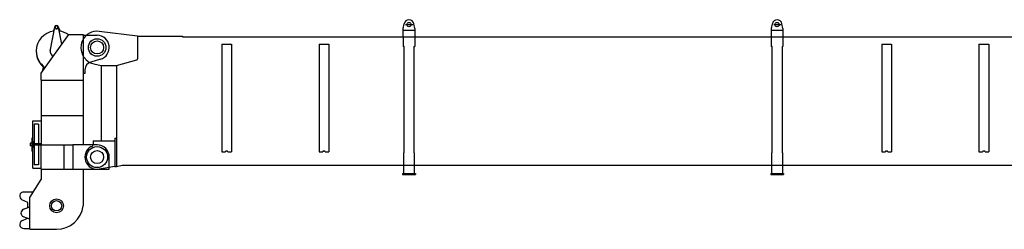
# Model space of a CAD drawing. Extents: x 1292 to 96515, y -55444 to 58338.
# Tile 35 of 80: x 40256 to 52404, y -24748 to -22167. Entities that reach past the tile are written whole.
import ezdxf

# ---------------------------------------------------------------- set-up
doc = ezdxf.new("R2010")
doc.units = 0
doc.header["$PDMODE"] = 35
doc.layers.get('0').update_dxf_attribs({"linetype": 'CONTINUOUS'})

msp = doc.modelspace()

# ---------------------------------------------------------------- linework, layer by layer
at = {"color": 11, "linetype": 'Continuous'}
for p, q in [((44988.96, -22276.67), (44999.92, -22216.01)), ((45017.66, -22226.67), (45106.28, -22226.67)), ((45128.97, -22276.67), (45118.01, -22216)), ((49531, -22276.67), (49541.96, -22216.01)), ((49559.7, -22226.67), (49648.32, -22226.67)), ((49671.01, -22276.67), (49660.05, -22216)), ((41710.96, -22367.67), (41234.97, -22310.11)), ((44988.96, -22376.67), (44988.96, -22276.67)), ((44988.96, -22296.67), (45128.97, -22296.67)), ((45128.96, -22276.67), (45128.96, -22376.67)), ((49531, -22376.67), (49531, -22276.67)), ((49531, -22296.67), (49671.01, -22296.67)), ((49671, -22276.67), (49671, -22376.67)), ((41710.96, -22367.67), (41710.96, -22647.15)), ((41710.96, -22367.67), (42265.97, -22367.67)), ((42265.97, -22367.67), (42265.97, -22376.67)), ((42265.97, -22376.67), (52610.1, -22376.67)), ((42748.96, -22465.72), (42748.96, -23794.21)), ((42748.96, -22465.72), (42868.96, -22465.72)), ((42868.96, -22465.72), (42868.96, -23794.21)), ((43948.96, -22465.72), (43948.96, -23794.21)), ((43948.96, -22465.72), (44068.96, -22465.72)), ((44068.96, -22465.72), (44068.96, -23794.21)), ((44986.96, -22376.67), (44986.96, -22496.67)), ((45130.97, -22376.67), (45130.97, -22496.67)), ((49529, -22376.67), (49529, -22496.67)), ((49673.01, -22376.67), (49673.01, -22496.67)), ((50891, -22465.72), (50891, -23794.21)), ((50891, -22465.72), (51011, -22465.72)), ((51011, -22465.72), (51011, -23794.21)), ((52091, -22465.72), (52091, -23794.21)), ((52091, -22465.72), (52211, -22465.72)), ((52211, -22465.72), (52211, -23794.21)), ((44998.96, -22496.67), (44986.96, -22496.67)), ((44998.96, -23806.78), (44998.96, -22496.67)), ((45118.96, -22496.67), (45118.96, -23806.78)), ((45118.96, -22496.67), (45130.97, -22496.67)), ((49541, -22496.67), (49529, -22496.67)), ((49541, -23806.78), (49541, -22496.67)), ((49661, -22496.67), (49661, -23806.78)), ((49661, -22496.67), (49673.01, -22496.67)), ((41168.76, -22709.28), (41260.97, -22728.68)), ((41448.96, -22728.67), (41699.83, -22661.64)), ((41260.95, -22728.68), (41448.96, -22728.68)), ((41260.97, -22728.68), (41260.97, -23658.67)), ((41448.96, -22728.68), (41448.96, -23973.67)), ((41160.96, -23658.67), (41160.96, -23708.67)), ((41160.96, -23658.67), (41429.96, -23658.67)), ((41429.96, -23623.67), (41429.96, -23973.67)), ((41429.96, -23623.67), (41448.96, -23623.67)), ((41136.13, -23728.67), (41140.96, -23728.67)), ((42748.96, -23794.21), (42793.96, -23794.21)), ((42823.96, -23794.21), (42868.96, -23794.21)), ((43948.96, -23794.21), (43993.96, -23794.21)), ((44023.96, -23794.21), (44068.96, -23794.21)), ((44989.96, -23806.78), (44989.96, -24058.67)), ((44989.96, -23806.78), (44998.96, -23806.78)), ((45127.96, -23806.78), (45118.96, -23806.78)), ((45127.96, -24058.67), (45127.96, -23806.78)), ((49532, -23806.78), (49532, -24058.67)), ((49532, -23806.78), (49541, -23806.78)), ((49670, -23806.78), (49661, -23806.78)), ((49670, -24058.67), (49670, -23806.78)), ((50891, -23794.21), (50936, -23794.21)), ((50966, -23794.21), (51011, -23794.21)), ((52091, -23794.21), (52136, -23794.21)), ((52166, -23794.21), (52211, -23794.21)), ((41429.96, -23973.66), (41236.04, -24006.55)), ((41429.96, -23973.67), (41448.96, -23973.67)), ((41448.96, -23973.66), (41520.91, -23958.67)), ((41520.91, -23958.67), (53313.71, -23958.67)), ((44978.96, -24058.67), (44978.96, -24072.67)), ((44978.96, -24058.67), (45138.97, -24058.67)), ((44978.96, -24072.67), (45138.97, -24072.67)), ((45138.97, -24058.67), (45138.97, -24072.67)), ((49521, -24058.67), (49681.01, -24058.67)), ((49521, -24058.67), (49521, -24072.67)), ((49521, -24072.67), (49681.01, -24072.67)), ((49681.01, -24058.67), (49681.01, -24072.67))]:
    msp.add_line(p, q, dxfattribs=at)
at = {"color": 41, "linetype": 'Continuous'}
for p, q in [((40520.96, -22825.47), (40860.96, -22348.67)), ((40686.42, -22258.15), (40632.43, -22532.23)), ((40674.05, -22307.23), (40683.49, -22273.01)), ((40693.96, -22262.87), (40693.96, -22259.74)), ((40727.96, -22262.87), (40727.96, -22259.74)), ((40776.62, -22466.93), (40735.5, -22258.15)), ((40761.18, -22309.55), (40736.22, -22261.83)), ((40860.96, -22348.67), (41040.96, -22348.67)), ((41040.96, -22348.67), (41040.96, -22910.67)), ((41040.96, -22358.67), (41210.96, -22358.67)), ((40460.96, -22551.45), (40460.96, -22559.9)), ((40630.96, -22549.2), (40630.96, -22547.32)), ((41252.96, -22652.67), (41132.96, -22687.67)), ((40520.96, -22910.67), (40520.96, -22825.47)), ((40537.28, -22802.58), (40551.73, -22750.25)), ((41060.96, -22828.67), (41040.96, -22828.67)), ((41060.96, -22783.67), (41060.96, -22828.67)), ((40520.96, -22910.67), (41040.96, -22910.67)), ((40520.96, -22910.67), (40520.96, -23345.67)), ((41040.96, -22910.67), (41040.96, -23345.67)), ((40416.36, -23411.67), (40520.96, -23411.67)), ((40416.36, -23662.06), (40416.36, -23411.67)), ((40418.66, -23413.97), (40520.96, -23413.97)), ((40418.66, -23693.67), (40418.66, -23413.97)), ((40520.96, -23345.67), (40520.96, -23708.67)), ((40520.96, -23345.67), (41040.96, -23345.67)), ((41040.96, -23345.67), (41040.96, -23708.67)), ((40487.96, -23453.67), (40433.96, -23453.67)), ((40433.96, -23453.67), (40433.96, -23693.67)), ((40487.96, -23453.67), (40487.96, -23693.67)), ((40404.36, -23686.67), (40386.26, -23686.67)), ((40386.26, -23686.67), (40386.26, -23703.67)), ((40416.36, -23623.67), (40404.36, -23623.67)), ((40404.36, -23623.67), (40404.36, -23625.14)), ((40404.36, -23625.14), (40404.36, -23679.13)), ((40404.36, -23679.13), (40404.36, -23728.21)), ((40416.36, -23662.06), (40416.36, -23679.13)), ((40416.36, -23679.13), (40416.36, -23728.21)), ((40386.26, -23703.67), (40386.26, -23720.67)), ((40404.36, -23720.67), (40386.26, -23720.67)), ((40404.36, -23728.21), (40404.36, -23782.19)), ((40404.36, -23782.19), (40404.36, -23783.67)), ((40416.36, -23783.67), (40404.36, -23783.67)), ((40520.96, -23693.67), (40416.36, -23693.67)), ((40520.96, -23713.67), (40416.36, -23713.67)), ((40416.36, -23728.21), (40416.36, -23745.28)), ((40416.36, -23995.67), (40416.36, -23745.28)), ((40418.66, -23993.37), (40418.66, -23713.67)), ((40433.96, -23713.67), (40433.96, -23953.67)), ((40487.96, -23713.67), (40487.96, -23953.67)), ((40520.96, -23708.67), (40806.56, -23708.67)), ((40520.96, -24008.67), (40520.96, -23708.67)), ((40806.56, -24008.67), (40806.56, -23708.67)), ((40806.56, -23708.67), (40910.96, -23708.67)), ((41210.96, -23708.67), (40910.96, -23708.67)), ((40910.96, -23708.67), (40910.96, -24008.67)), ((41360.96, -24008.67), (41360.96, -23858.67)), ((40416.36, -23995.67), (40520.96, -23995.67)), ((40418.66, -23993.37), (40520.96, -23993.37)), ((40487.96, -23953.67), (40433.96, -23953.67)), ((40520.96, -24008.67), (40806.56, -24008.67)), ((40520.96, -24008.67), (40520.96, -24136.37)), ((40806.56, -24008.67), (40910.96, -24008.67)), ((40910.96, -24008.67), (41360.96, -24008.67)), ((41040.96, -24008.67), (41040.96, -24458.67)), ((40381.96, -24356.07), (40520.96, -24136.37)), ((40424.6, -24288.67), (40305.96, -24288.67)), ((40355.96, -24418.67), (40284.05, -24383.61)), ((40381.96, -24747.67), (40381.96, -24356.07)), ((40304.88, -24500.67), (40381.96, -24472.67)), ((40355.96, -24482.11), (40355.96, -24418.67)), ((40284.05, -24643.72), (40350.61, -24611.27)), ((40381.96, -24622.67), (40304.88, -24594.66)), ((40305.96, -24738.67), (40381.96, -24738.67)), ((40381.96, -24747.67), (40710.96, -24747.67))]:
    msp.add_line(p, q, dxfattribs=at)
at = {"color": 11, "linetype": 'Continuous'}
for points in [[(42823.96, -23794.21), (42823.9, -23793.28), (42823.73, -23792.36), (42823.45, -23791.46), (42823.05, -23790.58), (42822.55, -23789.72), (42821.95, -23788.9), (42821.25, -23788.12), (42820.45, -23787.39), (42819.57, -23786.71), (42818.6, -23786.08), (42817.56, -23785.52), (42816.46, -23785.02), (42815.3, -23784.59), (42814.09, -23784.24), (42812.84, -23783.96), (42811.56, -23783.76), (42810.27, -23783.64), (42808.96, -23783.6), (42807.65, -23783.64), (42806.35, -23783.76), (42805.08, -23783.96), (42803.83, -23784.24), (42802.62, -23784.59), (42801.46, -23785.02), (42800.35, -23785.52), (42799.32, -23786.08), (42798.35, -23786.71), (42797.47, -23787.39), (42796.67, -23788.12), (42795.97, -23788.9), (42795.36, -23789.72), (42794.86, -23790.58), (42794.47, -23791.46), (42794.19, -23792.36), (42794.02, -23793.28), (42793.96, -23794.21)], [(44023.96, -23794.21), (44023.9, -23793.28), (44023.73, -23792.36), (44023.45, -23791.46), (44023.05, -23790.58), (44022.55, -23789.72), (44021.95, -23788.9), (44021.25, -23788.12), (44020.45, -23787.39), (44019.57, -23786.71), (44018.6, -23786.08), (44017.56, -23785.52), (44016.46, -23785.02), (44015.3, -23784.59), (44014.09, -23784.24), (44012.84, -23783.96), (44011.56, -23783.76), (44010.27, -23783.64), (44008.96, -23783.6), (44007.65, -23783.64), (44006.35, -23783.76), (44005.08, -23783.96), (44003.83, -23784.24), (44002.62, -23784.59), (44001.46, -23785.02), (44000.35, -23785.52), (43999.32, -23786.08), (43998.35, -23786.71), (43997.47, -23787.39), (43996.67, -23788.12), (43995.97, -23788.9), (43995.36, -23789.72), (43994.86, -23790.58), (43994.47, -23791.46), (43994.19, -23792.36), (43994.02, -23793.28), (43993.96, -23794.21)], [(50966, -23794.21), (50965.94, -23793.28), (50965.77, -23792.36), (50965.49, -23791.46), (50965.1, -23790.58), (50964.59, -23789.72), (50963.99, -23788.9), (50963.29, -23788.12), (50962.49, -23787.39), (50961.61, -23786.71), (50960.64, -23786.08), (50959.6, -23785.52), (50958.5, -23785.02), (50957.34, -23784.59), (50956.13, -23784.24), (50954.88, -23783.96), (50953.6, -23783.76), (50952.31, -23783.64), (50951, -23783.6), (50949.69, -23783.64), (50948.4, -23783.76), (50947.12, -23783.96), (50945.87, -23784.24), (50944.66, -23784.59), (50943.5, -23785.02), (50942.4, -23785.52), (50941.36, -23786.08), (50940.39, -23786.71), (50939.51, -23787.39), (50938.71, -23788.12), (50938.01, -23788.9), (50937.41, -23789.72), (50936.9, -23790.58), (50936.51, -23791.46), (50936.23, -23792.36), (50936.06, -23793.28), (50936, -23794.21)], [(52166, -23794.21), (52165.94, -23793.28), (52165.77, -23792.36), (52165.49, -23791.46), (52165.1, -23790.58), (52164.59, -23789.72), (52163.99, -23788.9), (52163.29, -23788.12), (52162.49, -23787.39), (52161.61, -23786.71), (52160.64, -23786.08), (52159.6, -23785.52), (52158.5, -23785.02), (52157.34, -23784.59), (52156.13, -23784.24), (52154.88, -23783.96), (52153.6, -23783.76), (52152.31, -23783.64), (52151, -23783.6), (52149.69, -23783.64), (52148.4, -23783.76), (52147.12, -23783.96), (52145.87, -23784.24), (52144.66, -23784.59), (52143.5, -23785.02), (52142.4, -23785.52), (52141.36, -23786.08), (52140.39, -23786.71), (52139.51, -23787.39), (52138.71, -23788.12), (52138.01, -23788.9), (52137.41, -23789.72), (52136.9, -23790.58), (52136.51, -23791.46), (52136.23, -23792.36), (52136.06, -23793.28), (52136, -23794.21)]]:
    msp.add_lwpolyline(points, dxfattribs=at)
for centre, radius in [((45058.96, -22226.67), 26), ((49601, -22226.67), 26), ((41210.96, -22508.67), 80), ((41210.96, -23858.67), 80)]:
    msp.add_circle(centre, radius, dxfattribs=at)
at = {"color": 41, "linetype": 'Continuous'}
for centre, radius in [((41210.96, -22508.67), 108.15), ((41210.96, -23858.67), 130), ((40710.96, -24458.67), 85), ((40710.96, -24458.67), 63.5)]:
    msp.add_circle(centre, radius, dxfattribs=at)
at = {"color": 11, "linetype": 'Continuous'}
for centre, radius, start, end in [((45058.96, -22226.67), 60, 10.2367, 169.763), ((49601, -22226.67), 60, 10.2367, 169.763), ((41210.96, -22508.67), 200, 83.105, 225), ((41055.4, -22664.23), 20, 5.34368, 45), ((41210.96, -22508.67), 205, 228.57, 258.119), ((41695.96, -22647.15), 15, 284.96, 0), ((41210.96, -23858.67), 150, 119.926, 279.033), ((41140.96, -23708.67), 20, 270, 0)]:
    msp.add_arc(centre, radius, start, end, dxfattribs=at)
at = {"color": 41, "linetype": 'Continuous'}
for centre, radius, start, end in [((41210.96, -22508.67), 150, 286.260205, 90), ((40710.96, -22558.67), 250, 203.435372, 230.359999), ((41160.96, -22783.67), 100, 106.260205, 180), ((41210.96, -23858.67), 150, 0, 90), ((40305.96, -24338.67), 50, 90, 244.010766), ((40321.96, -24547.67), 50, 109.96908, 250.03092), ((40710.96, -24414.76), 332.91, 270, 352.421), ((40305.96, -24688.67), 50, 115.989234, 270)]:
    msp.add_arc(centre, radius, start, end, dxfattribs=at)
for centre, major_axis, start_param, end_param in [((40710.96, -22551.44), (-250, 0), 4.84933042, 6.28318531), ((40710.96, -22262.87), (25, 0), 0.1921525, 2.94944015), ((40710.96, -22259.74), (17, 0), 0, 3.14159265), ((40710.96, -22259.74), (17, 0), 3.14159265, 6.28318531), ((40710.96, -22262.87), (17, 0), 3.14159265, 6.28318531), ((40710.96, -22551.44), (-250, 0), 4.08110512, 4.57544685), ((40710.96, -22551.44), (-250, 0), 0, 0.9748538), ((40710.96, -22559.89), (-250, 0), 0, 0.95515427), ((40710.96, -22547.32), (80, 0), 2.94944015, 3.14160945), ((40710.96, -22547.32), (80, 0), 3.14160945, 4.18410775), ((40710.96, -22549.2), (80, 0), 3.14160945, 4.17038688)]:
    msp.add_ellipse(centre, major_axis=major_axis, ratio=0.987688, start_param=start_param, end_param=end_param, dxfattribs=at)
at = {"color": 20, "linetype": 'Continuous'}
for p in [(40710.96, -22549.2), (41210.96, -22508.67), (41210.96, -23858.67), (40710.96, -24458.67)]:
    msp.add_point(p, dxfattribs=at)
at = {"color": 21, "linetype": 'Continuous'}
msp.add_point((41210.96, -23858.67), dxfattribs=at)

doc.saveas('drawing.dxf')
